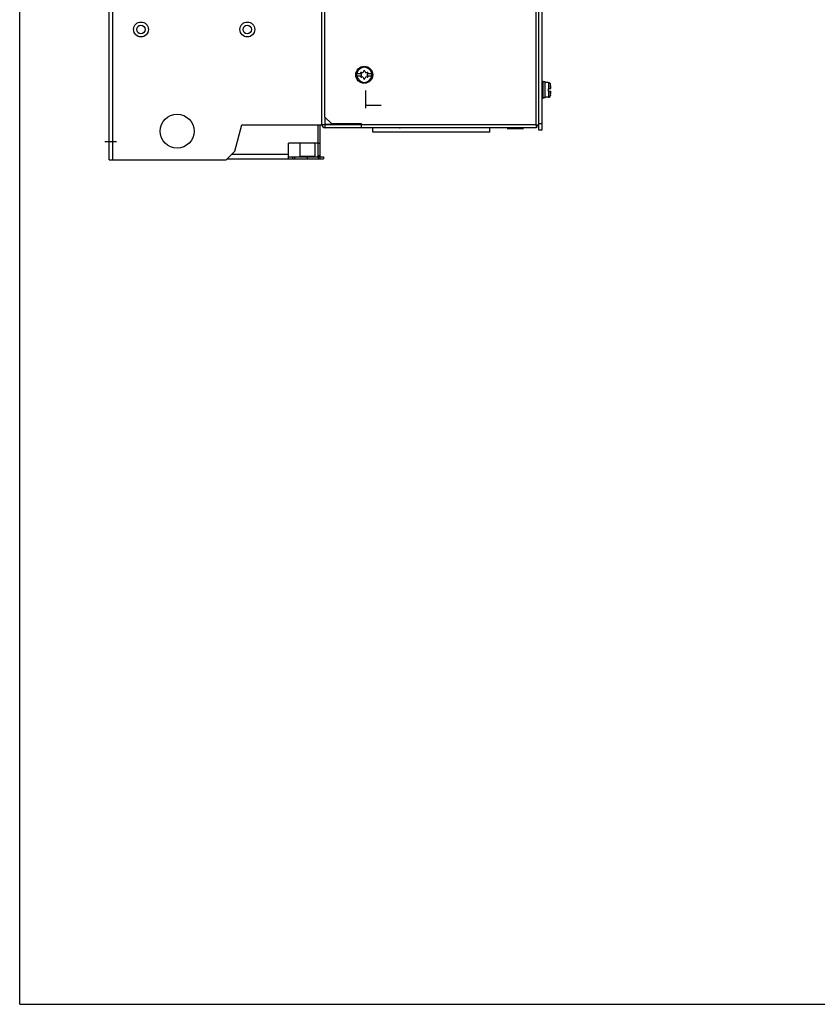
# Model space of a CAD drawing. Header units: millimetres. Extents: x 0 to 1500, y 0 to 1200.
# Tile 1 of 26: x 0 to 375, y 0 to 463. Entities that reach past the tile are written whole.
import ezdxf

# ---------------------------------------------------------------- set-up
doc = ezdxf.new("R2010")
doc.units = ezdxf.units.MM
doc.header["$LTSCALE"] = 82.5
doc.linetypes.add('CENTER', pattern=[0.6, 0.375, -0.075, 0.075, -0.075])
doc.linetypes.add('HIDDEN', pattern=[0.2, 0.1, -0.1])
doc.layers.get('0').update_dxf_attribs({"linetype": 'CONTINUOUS'})
doc.layers.add('002_AXIS', color=7, linetype='CONTINUOUS')
doc.layers.add('00_COMPONENTS', color=7, linetype='CONTINUOUS')

msp = doc.modelspace()

# ---------------------------------------------------------------- linework, layer by layer
at = {"color": 7, "linetype": 'CONTINUOUS'}
for q in [(0, 1200), (0, 1200), (1500, 0), (1500, 0)]:
    msp.add_line((0, 0), q, dxfattribs=at)
at = {"layer": '002_AXIS', "color": 7, "linetype": 'CENTER'}
for p, q in [((169.92, 422.48), (162.72, 422.48)), ((45.52, 405.48), (40.02, 405.48))]:
    msp.add_line(p, q, dxfattribs=at)
at = {"layer": '00_COMPONENTS', "color": 3, "linetype": 'CONTINUOUS'}
for p, q in [((42.02, 396.98), (42.02, 816.98)), ((142.02, 413.68), (142.02, 797.28)), ((143.52, 417.08), (143.52, 793.88)), ((143.52, 417.08), (146.52, 414.08)), ((101.12, 401.08), (104.44, 413.48)), ((104.44, 413.48), (142.02, 413.48)), ((140.32, 404.83), (140.32, 413.48)), ((141.32, 398.98), (141.32, 413.48)), ((142.02, 413.68), (160.72, 413.68)), ((243.02, 412.08), (143.62, 412.08)), ((146.52, 414.08), (160.72, 414.08)), ((160.72, 412.08), (160.72, 414.08)), ((242.79, 413.07), (243.02, 412.08)), ((243.03, 413.31), (243.09, 413.3)), ((126.34, 397.48), (126.34, 404.83)), ((140.32, 404.83), (126.34, 404.83)), ((101.12, 401.08), (97.02, 396.98)), ((42.02, 396.98), (97.02, 396.98)), ((97.52, 397.48), (142.77, 397.48))]:
    msp.add_line(p, q, dxfattribs=at)
at = {"layer": '00_COMPONENTS', "color": 9, "linetype": 'CONTINUOUS'}
for p, q in [((43.82, 396.98), (43.82, 816.98)), ((242.72, 797.58), (242.72, 413.38)), ((248.69, 433.39), (248.69, 430.49)), ((249.36, 432.9), (249.36, 430.49)), ((248.69, 429.29), (248.69, 426.39)), ((249.36, 429.29), (249.36, 426.88)), ((143.62, 413.68), (143.62, 416.98)), ((143.62, 412.08), (143.62, 413.58)), ((242.72, 413.38), (160.72, 413.38)), ((126.34, 399.48), (99.52, 399.48)), ((129.34, 397.48), (129.34, 398.48)), ((135.27, 397.48), (135.27, 398.48)), ((140.32, 398.98), (141.32, 398.98)), ((140.32, 398.48), (140.32, 397.48)), ((141.19, 398.48), (141.19, 397.48))]:
    msp.add_line(p, q, dxfattribs=at)
at = {"layer": '00_COMPONENTS', "color": 7, "linetype": 'CONTINUOUS'}
for p, q in [((244.02, 410.89), (244.02, 797.89)), ((245.52, 797.89), (245.52, 410.89)), ((158.46, 437.58), (160.38, 437.58)), ((160.38, 436.38), (158.46, 436.38)), ((160.4, 437.57), (160.38, 437.58)), ((160.38, 436.38), (160.4, 436.39)), ((163.66, 437.58), (163.65, 437.57)), ((163.65, 436.39), (163.66, 436.38)), ((163.66, 437.58), (165.59, 437.58)), ((165.59, 436.38), (163.66, 436.38)), ((246.12, 433.89), (245.52, 433.89)), ((246.12, 425.89), (246.12, 433.89)), ((247.12, 433.64), (246.12, 433.64)), ((247.12, 426.14), (247.12, 433.64)), ((248.69, 433.39), (247.12, 433.39)), ((248.62, 429.29), (248.62, 430.49)), ((248.62, 430.49), (249.79, 430.49)), ((249.5, 432.4), (249.36, 432.9)), ((249.49, 432.39), (249.51, 432.39)), ((246.12, 425.89), (245.52, 425.89)), ((247.12, 426.14), (246.12, 426.14)), ((248.69, 426.39), (247.12, 426.39)), ((248.62, 429.29), (249.79, 429.29)), ((249.5, 427.39), (249.36, 426.88)), ((249.51, 427.39), (249.49, 427.39)), ((160.72, 413.58), (143.62, 413.58)), ((147.52, 412.08), (147.52, 411.98)), ((178.52, 411.98), (147.52, 411.98)), ((166.02, 410.07), (166.02, 411.98)), ((221.02, 410.07), (221.02, 412.08)), ((229.22, 411.78), (229.46, 412.08)), ((229.74, 411.78), (229.95, 412.08)), ((233.04, 411.78), (233.04, 412.08)), ((236.34, 411.78), (236.14, 412.08)), ((236.85, 411.78), (236.61, 412.08)), ((243.02, 413.08), (243.02, 412.08)), ((244.02, 413.08), (243.02, 413.08)), ((245.52, 413.89), (244.02, 413.89)), ((221.02, 410.07), (166.02, 410.07)), ((229.22, 411.78), (236.85, 411.78)), ((245.52, 410.89), (244.02, 410.89)), ((131.71, 404.83), (131.71, 398.68)), ((138.83, 404.83), (138.83, 398.68)), ((140.32, 398.98), (140.32, 404.83)), ((141.32, 404.63), (140.32, 404.63)), ((126.34, 398.48), (142.77, 398.48)), ((128.34, 397.48), (128.34, 398.48)), ((131.71, 398.68), (138.83, 398.68)), ((132.01, 398.68), (132.01, 398.48)), ((138.53, 398.68), (138.53, 398.48)), ((142.77, 398.48), (142.77, 397.48))]:
    msp.add_line(p, q, dxfattribs=at)
at = {"layer": '00_COMPONENTS', "color": 8, "linetype": 'HIDDEN'}
msp.add_line((162.62, 429.58), (162.62, 413.88), dxfattribs=at)
at = {"layer": '00_COMPONENTS', "color": 3, "linetype": 'CONTINUOUS'}
for centre, radius in [((57.02, 458.28), 3.5), ((107.02, 458.28), 3.5), ((74.02, 410.48), 8)]:
    msp.add_circle(centre, radius, dxfattribs=at)
at = {"layer": '00_COMPONENTS', "color": 7, "linetype": 'CONTINUOUS'}
for centre, radius in [((57.02, 458.28), 2), ((107.02, 458.28), 2), ((162.02, 436.98), 4)]:
    msp.add_circle(centre, radius, dxfattribs=at)
at = {"layer": '00_COMPONENTS', "color": 9, "linetype": 'CONTINUOUS'}
for start, end in [(9.7431, 170.2569), (189.7431, 350.2569)]:
    msp.add_arc((162.02, 436.98), 3.55, start, end, dxfattribs=at)
at = {"layer": '00_COMPONENTS', "color": 7, "linetype": 'CONTINUOUS'}
for centre, radius, start, end in [((162.02, 436.98), 3.61, 170.4403, 189.5597), ((160.55, 437.83), 0.3, 60, 236.4427), ((160.55, 436.13), 0.3, 123.5573, 300), ((160.06, 436.98), 0.681, 300, 60), ((161.04, 438.68), 0.681, 240, 360), ((161.04, 435.28), 0.681, 0, 120), ((162.02, 438.68), 0.3, 0, 180), ((162.02, 435.28), 0.3, 180, 360), ((163, 438.68), 0.681, 180, 300), ((163, 435.28), 0.681, 60, 180), ((163.99, 436.98), 0.681, 120, 240), ((163.5, 437.83), 0.3, 303.5573, 120), ((163.5, 436.13), 0.3, 240, 56.4427), ((162.02, 436.98), 3.61, 350.4403, 9.5597), ((248.69, 432.69), 0.7, 17.5222, 90), ((239.82, 429.89), 9.99, 3.444, 14.4957), ((248.69, 427.09), 0.7, 270, 342.4778), ((239.82, 429.89), 9.99, 345.5043, 356.556), ((143.62, 413.68), 0.1, 180, 270), ((178.52, 415.98), 4, 270, 275.6711), ((139.82, 398.98), 0.5, 270, 360)]:
    msp.add_arc(centre, radius, start, end, dxfattribs=at)
at = {"layer": '00_COMPONENTS', "color": 3, "linetype": 'CONTINUOUS'}
for centre, radius, start, end in [((143.62, 413.68), 1.6, 180, 270), ((212.85, 281.57), 135.15, 76.9426, 77.071), ((139.82, 398.98), 1.5, 341.2836, 360)]:
    msp.add_arc(centre, radius, start, end, dxfattribs=at)
at = {"layer": '00_COMPONENTS', "color": 7, "linetype": 'CONTINUOUS'}
for points in [[(242.72, 413.38), (242.76, 413.34), (242.84, 413.27), (242.92, 413.18), (242.97, 413.13), (243, 413.1), (243.01, 413.09), (243.02, 413.08), (243.02, 413.08)], [(242.72, 413.38), (242.76, 413.34), (242.84, 413.27), (242.92, 413.18), (242.97, 413.13), (243, 413.11), (243.01, 413.09), (243.02, 413.08), (243.02, 413.08)]]:
    msp.add_open_spline(points, degree=3, knots=[0, 0, 0, 0, 0.403796, 0.717971, 0.837207, 0.926136, 0.981102, 1, 1, 1, 1], dxfattribs=at)
at = {"layer": '00_COMPONENTS', "color": 3, "linetype": 'CONTINUOUS'}
for points, knots in [([(242.72, 413.38), (242.73, 413.35), (242.75, 413.25), (242.78, 413.15), (242.79, 413.07)], [0, 0, 0, 0, 0.257874, 1, 1, 1, 1]), ([(242.72, 413.38), (242.75, 413.37), (242.85, 413.35), (242.96, 413.33), (243.03, 413.31)], [0, 0, 0, 0, 0.257874, 1, 1, 1, 1]), ([(243.38, 413.23), (243.47, 413.21), (243.59, 413.18), (243.75, 413.14), (243.84, 413.12), (243.92, 413.1), (243.97, 413.09), (244, 413.08), (244.02, 413.08), (244.02, 413.08)], [0, 0, 0, 0, 0.41335, 0.585085, 0.730252, 0.846111, 0.930717, 0.982438, 1, 1, 1, 1])]:
    msp.add_open_spline(points, degree=3, knots=knots, dxfattribs=at)

doc.saveas('drawing.dxf')
